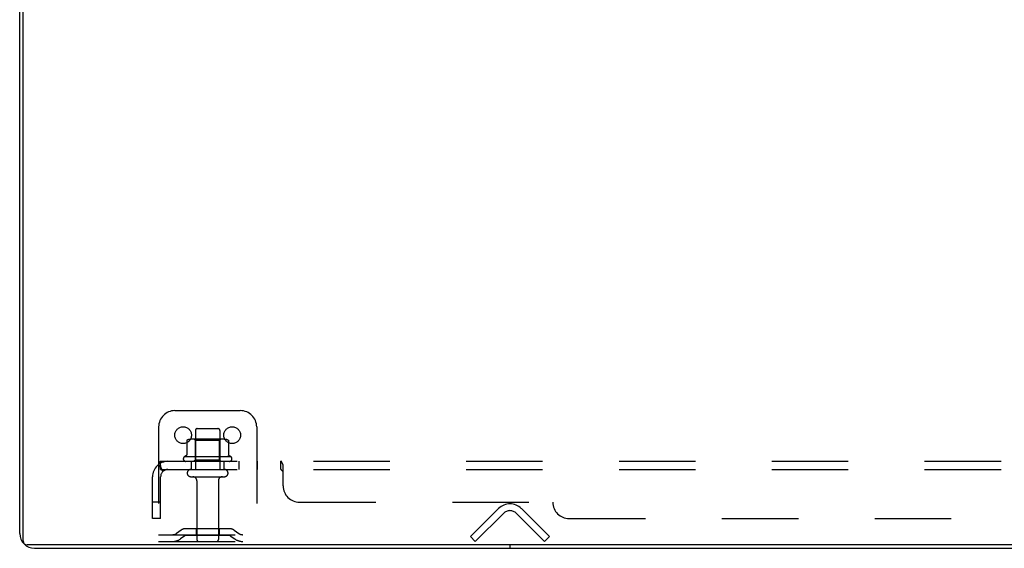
# Model space of a CAD drawing. Header units: inches. Extents: x 0 to 212, y 0 to 138.
# Tile 18 of 256: x 35 to 50, y 10 to 18. Entities that reach past the tile are written whole.
import ezdxf

# ---------------------------------------------------------------- set-up
doc = ezdxf.new("R2010")
doc.units = ezdxf.units.IN
doc.header["$LTSCALE"] = 11.6875
doc.header["$MEASUREMENT"] = 0
doc.linetypes.add('HIDDEN', pattern=[0.2, 0.1, -0.1])
doc.layers.get('0').update_dxf_attribs({"linetype": 'CONTINUOUS'})
doc.layers.add('DEFAULT_2', color=8, linetype='HIDDEN')
doc.layers.add('SUBPANEL', color=7, linetype='CONTINUOUS')

msp = doc.modelspace()

# ---------------------------------------------------------------- linework, layer by layer
at = {"color": 3, "linetype": 'Continuous'}
for p, q in [((35.134, 10.17), (35.134, 21.718)), ((35.36, 9.944), (94.908, 9.944))]:
    msp.add_line(p, q, dxfattribs=at)
at = {"color": 7, "linetype": 'Continuous'}
for p, q in [((35.186, 10.059), (35.186, 21.829)), ((95.019, 9.996), (35.249, 9.996)), ((42.634, 9.996), (42.634, 9.944))]:
    msp.add_line(p, q, dxfattribs=at)
at = {"color": 3, "linetype": 'Continuous'}
msp.add_arc((35.36, 10.17), 0.226, 180, 270, dxfattribs=at)
at = {"color": 7, "linetype": 'Continuous'}
msp.add_arc((35.249, 10.059), 0.063, 180, 270, dxfattribs=at)
at = {"layer": 'DEFAULT_2', "color": 8, "linetype": 'HIDDEN'}
for p, q in [((37.509, 12.048), (38.509, 12.048)), ((37.259, 11.798), (37.259, 10.048)), ((37.851, 11.773), (38.166, 11.773)), ((38.759, 11.798), (38.759, 10.048)), ((38.264, 11.609), (37.753, 11.609)), ((37.825, 11.589), (37.805, 11.609)), ((37.821, 11.743), (37.821, 11.148)), ((38.192, 11.589), (38.212, 11.609)), ((38.196, 11.743), (38.196, 11.148)), ((37.69, 11.588), (37.69, 11.37)), ((37.825, 11.293), (37.825, 11.589)), ((38.192, 11.589), (37.825, 11.589)), ((38.192, 11.293), (38.192, 11.589)), ((38.328, 11.588), (38.328, 11.37)), ((38.365, 11.343), (37.653, 11.343)), ((37.675, 11.273), (38.343, 11.273)), ((37.751, 11.148), (38.266, 11.148)), ((37.825, 11.293), (37.805, 11.273)), ((38.192, 11.293), (37.825, 11.293)), ((38.192, 11.293), (38.212, 11.273)), ((37.751, 11.038), (38.266, 11.038)), ((37.844, 10.975), (37.844, 10.078)), ((38.174, 10.975), (38.174, 10.078)), ((42.03, 10.122), (42.459, 10.551)), ((42.808, 10.551), (43.238, 10.122)), ((42.533, 10.478), (42.103, 10.048)), ((43.164, 10.048), (42.734, 10.478)), ((37.259, 10.152), (38.759, 10.152)), ((37.602, 10.22), (37.534, 10.172)), ((37.662, 10.136), (37.594, 10.087)), ((38.349, 10.242), (37.668, 10.242)), ((38.349, 10.138), (37.668, 10.138)), ((37.834, 10.242), (37.834, 10.138)), ((38.184, 10.242), (38.184, 10.138)), ((38.355, 10.136), (38.423, 10.087)), ((38.416, 10.22), (38.484, 10.172)), ((42.103, 10.048), (42.03, 10.122)), ((43.164, 10.048), (43.238, 10.122)), ((37.259, 10.048), (38.759, 10.048))]:
    msp.add_line(p, q, dxfattribs=at)
for points in [[(37.696, 11.597), (37.694, 11.596), (37.693, 11.595), (37.692, 11.594), (37.691, 11.592), (37.69, 11.591), (37.69, 11.589), (37.69, 11.588)], [(38.322, 11.597), (38.323, 11.596), (38.324, 11.595), (38.326, 11.594), (38.326, 11.592), (38.327, 11.591), (38.327, 11.589), (38.328, 11.588)], [(37.69, 11.369), (37.69, 11.368), (37.689, 11.367), (37.689, 11.366), (37.689, 11.365), (37.688, 11.365), (37.688, 11.364), (37.688, 11.363), (37.687, 11.363), (37.687, 11.363), (37.687, 11.362), (37.686, 11.362), (37.686, 11.362), (37.686, 11.362), (37.686, 11.361), (37.685, 11.361), (37.685, 11.361), (37.685, 11.361), (37.684, 11.361)], [(38.333, 11.361), (38.333, 11.361), (38.332, 11.361), (38.332, 11.361), (38.332, 11.361), (38.331, 11.362), (38.331, 11.362), (38.331, 11.362), (38.331, 11.362), (38.33, 11.363), (38.33, 11.363), (38.33, 11.363), (38.329, 11.364), (38.329, 11.365), (38.328, 11.365), (38.328, 11.366), (38.328, 11.367), (38.328, 11.368), (38.328, 11.369)]]:
    msp.add_lwpolyline(points, dxfattribs=at)
for centre in [(37.634, 11.673), (38.384, 11.673)]:
    msp.add_circle(centre, 0.128, dxfattribs=at)
for centre, radius, start, end in [((37.509, 11.798), 0.25, 90, 180), ((38.509, 11.798), 0.25, 0, 90), ((37.851, 11.743), 0.03, 90, 180), ((38.166, 11.743), 0.03, 0, 90), ((37.753, 11.468), 0.141, 90, 113.95), ((38.264, 11.468), 0.141, 66.05, 90), ((37.675, 11.311), 0.0384, 124.4497, 270), ((38.009, 10.743), 0.698, 117.6814, 120.6631), ((38.009, 10.743), 0.698, 59.3369, 62.3186), ((38.343, 11.311), 0.0384, 270, 55.5503), ((37.751, 11.093), 0.055, 90, 270), ((38.266, 11.093), 0.055, 270, 90), ((37.781, 10.975), 0.0625, 0, 90), ((38.236, 10.975), 0.0625, 90, 180), ((42.634, 10.377), 0.246, 45, 135), ((42.634, 10.377), 0.142, 45, 135), ((37.473, 10.256), 0.104, 270, 305.7539), ((37.668, 10.128), 0.114, 90, 125.7539), ((37.668, 10.128), 0.01, 90, 125.7539), ((38.349, 10.128), 0.114, 54.2461, 90), ((38.349, 10.128), 0.01, 54.2461, 90), ((38.545, 10.256), 0.104, 234.2461, 270), ((37.473, 10.256), 0.208, 270, 305.7539), ((37.874, 10.078), 0.03, 180, 270), ((38.144, 10.078), 0.03, 270, 360), ((38.545, 10.256), 0.208, 234.2461, 270)]:
    msp.add_arc(centre, radius, start, end, dxfattribs=at)
at = {"layer": 'SUBPANEL', "color": 8, "linetype": 'HIDDEN'}
for p, q in [((37.251, 11.219), (37.331, 11.122)), ((37.29, 11.148), (37.29, 11.273)), ((37.29, 11.273), (92.977, 11.273)), ((37.29, 11.148), (92.977, 11.148)), ((37.759, 11.273), (37.759, 11.148)), ((38.259, 11.273), (38.259, 11.148)), ((38.487, 11.273), (38.487, 11.148)), ((38.768, 11.273), (38.768, 11.148)), ((39.13, 11.148), (39.13, 11.273)), ((39.165, 10.898), (39.165, 11.219)), ((37.165, 10.398), (37.165, 11.036)), ((37.29, 10.398), (37.29, 11.036)), ((39.145, 11.133), (39.142, 11.137)), ((37.29, 10.648), (37.165, 10.648)), ((39.415, 10.648), (43.29, 10.648)), ((37.29, 10.398), (37.165, 10.398)), ((43.54, 10.398), (86.727, 10.398))]:
    msp.add_line(p, q, dxfattribs=at)
for points in [[(37.251, 11.219), (37.254, 11.221), (37.256, 11.223), (37.258, 11.226), (37.26, 11.229), (37.262, 11.233), (37.263, 11.236), (37.265, 11.24), (37.267, 11.243)], [(37.267, 11.243), (37.27, 11.25), (37.271, 11.254), (37.273, 11.257), (37.274, 11.26), (37.276, 11.263), (37.278, 11.265), (37.28, 11.268), (37.281, 11.27), (37.283, 11.271), (37.285, 11.272), (37.287, 11.273), (37.288, 11.273), (37.29, 11.273)], [(37.29, 11.208), (37.29, 11.208), (37.29, 11.208), (37.29, 11.208), (37.29, 11.207), (37.29, 11.207), (37.29, 11.207), (37.29, 11.206), (37.29, 11.206), (37.29, 11.205), (37.29, 11.204)], [(37.313, 11.144), (37.313, 11.144), (37.313, 11.144), (37.313, 11.144), (37.313, 11.144), (37.312, 11.145), (37.312, 11.145), (37.312, 11.146), (37.312, 11.146), (37.311, 11.147), (37.311, 11.147), (37.311, 11.148), (37.31, 11.148), (37.31, 11.149), (37.31, 11.15), (37.309, 11.15), (37.309, 11.151), (37.309, 11.152), (37.308, 11.152), (37.308, 11.153), (37.307, 11.154), (37.307, 11.154), (37.307, 11.155), (37.306, 11.156), (37.306, 11.156), (37.306, 11.157), (37.305, 11.158), (37.305, 11.159), (37.305, 11.159), (37.304, 11.16), (37.304, 11.161), (37.304, 11.162), (37.303, 11.163), (37.303, 11.164), (37.302, 11.164), (37.302, 11.165), (37.302, 11.166), (37.301, 11.167), (37.301, 11.168), (37.301, 11.169), (37.3, 11.17), (37.3, 11.171), (37.3, 11.172), (37.299, 11.173), (37.299, 11.174), (37.298, 11.175), (37.298, 11.176), (37.298, 11.177), (37.297, 11.178), (37.297, 11.179), (37.297, 11.18), (37.296, 11.181), (37.296, 11.182), (37.295, 11.183), (37.295, 11.184), (37.295, 11.186), (37.294, 11.187), (37.294, 11.188), (37.294, 11.189), (37.294, 11.19), (37.293, 11.191), (37.293, 11.192), (37.293, 11.193), (37.292, 11.194), (37.292, 11.195), (37.292, 11.196), (37.292, 11.197), (37.292, 11.198), (37.291, 11.199), (37.291, 11.2), (37.291, 11.201), (37.291, 11.202), (37.291, 11.202), (37.29, 11.203), (37.29, 11.204), (37.29, 11.205), (37.29, 11.206), (37.29, 11.206), (37.29, 11.207), (37.29, 11.207), (37.29, 11.208), (37.29, 11.208)], [(37.317, 11.13), (37.314, 11.133), (37.311, 11.135), (37.309, 11.137), (37.307, 11.139), (37.305, 11.141), (37.302, 11.143), (37.3, 11.144), (37.298, 11.146), (37.295, 11.147), (37.293, 11.147), (37.292, 11.148), (37.29, 11.148)], [(37.31, 11.148), (37.31, 11.147), (37.311, 11.147), (37.311, 11.147), (37.311, 11.146), (37.312, 11.146), (37.312, 11.145), (37.312, 11.145), (37.313, 11.145), (37.313, 11.144), (37.313, 11.144), (37.313, 11.144)], [(39.145, 11.26), (39.143, 11.263), (39.141, 11.265), (39.14, 11.268), (39.138, 11.27), (39.136, 11.271), (39.134, 11.272), (39.132, 11.273), (39.131, 11.273), (39.13, 11.273)], [(39.14, 11.141), (39.138, 11.143), (39.137, 11.144), (39.135, 11.146), (39.134, 11.147), (39.132, 11.147), (39.131, 11.148), (39.13, 11.148)], [(39.142, 11.137), (39.141, 11.139), (39.14, 11.141), (39.138, 11.143), (39.137, 11.144), (39.135, 11.146), (39.134, 11.147), (39.132, 11.147), (39.131, 11.148), (39.13, 11.148)], [(39.136, 11.271), (39.134, 11.272), (39.132, 11.273)], [(39.148, 11.254), (39.146, 11.257), (39.145, 11.26), (39.143, 11.263), (39.141, 11.265), (39.14, 11.268), (39.138, 11.27)], [(39.151, 11.247), (39.149, 11.25), (39.148, 11.254)], [(39.16, 11.226), (39.159, 11.229), (39.157, 11.233), (39.155, 11.236), (39.154, 11.24), (39.151, 11.247)], [(39.165, 11.219), (39.163, 11.221), (39.162, 11.223), (39.16, 11.226), (39.159, 11.229)], [(39.165, 11.219), (39.163, 11.221), (39.162, 11.223)], [(37.331, 11.122), (37.33, 11.122), (37.329, 11.122), (37.329, 11.122), (37.328, 11.122), (37.326, 11.123), (37.325, 11.123), (37.324, 11.124), (37.322, 11.125), (37.321, 11.127), (37.319, 11.128), (37.317, 11.13)], [(39.158, 11.122), (39.157, 11.123), (39.155, 11.123), (39.154, 11.124), (39.152, 11.125), (39.151, 11.127), (39.149, 11.128), (39.148, 11.13), (39.146, 11.132), (39.145, 11.133)], [(39.165, 11.122), (39.163, 11.122), (39.161, 11.122), (39.16, 11.122), (39.158, 11.122), (39.157, 11.123), (39.155, 11.123), (39.154, 11.124), (39.152, 11.125), (39.151, 11.127), (39.149, 11.128), (39.148, 11.13), (39.146, 11.132)], [(39.165, 11.122), (39.163, 11.122), (39.161, 11.122), (39.16, 11.122)]]:
    msp.add_lwpolyline(points, dxfattribs=at)
for centre, radius, start, end in [((37.402, 11.036), 0.237, 90, 180), ((37.402, 11.036), 0.112, 90, 180), ((39.415, 10.898), 0.25, 180, 270), ((43.54, 10.648), 0.25, 180, 270)]:
    msp.add_arc(centre, radius, start, end, dxfattribs=at)

doc.saveas('drawing.dxf')
